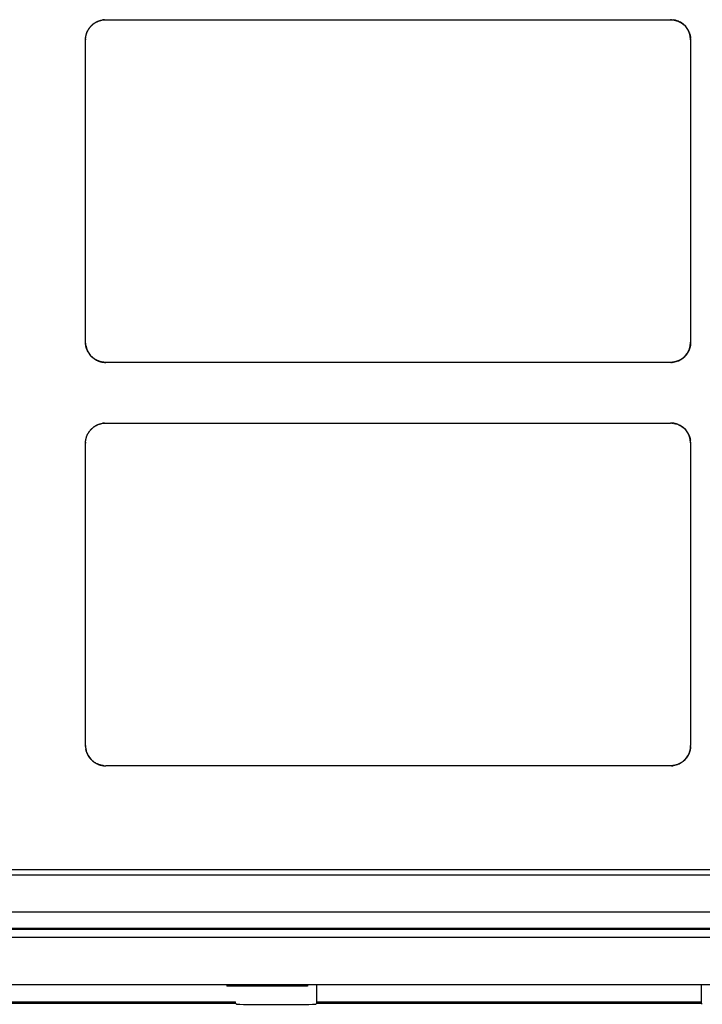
# Model space of a CAD drawing. Header units: millimetres. Extents: x 88 to 1193, y 471 to 1243.
# Tile 31 of 47: x 256 to 273, y 1105 to 1129. Entities that reach past the tile are written whole.
import ezdxf

# ---------------------------------------------------------------- set-up
doc = ezdxf.new("R2010")
doc.units = ezdxf.units.MM
doc.header["$LTSCALE"] = 20
doc.layers.add('07_ALL_FEATURES', color=7, linetype='CONTINUOUS')
doc.layers.add('7_ALL_FEATURES', color=7, linetype='CONTINUOUS')

msp = doc.modelspace()

# ---------------------------------------------------------------- linework, layer by layer
at = {"layer": '07_ALL_FEATURES', "color": 0, "linetype": 'Continuous'}
for p, q in [((257.407, 1128.919), (257.404, 1128.916)), ((257.407, 1128.919), (257.41, 1128.923)), ((257.439, 1128.949), (257.442, 1128.952)), ((257.501, 1128.994), (257.506, 1128.997)), ((257.727, 1129.065), (257.745, 1129.066)), ((257.734, 1129.066), (257.76, 1129.066)), ((257.743, 1129.066), (257.76, 1129.066)), ((257.76, 1129.066), (271.765, 1129.066)), ((271.791, 1129.066), (271.765, 1129.066)), ((271.997, 1129.009), (272.003, 1129.006)), ((272.024, 1128.994), (272.029, 1128.99)), ((272.049, 1128.977), (272.054, 1128.974)), ((272.086, 1128.949), (272.082, 1128.952)), ((272.119, 1128.919), (272.107, 1128.93)), ((272.118, 1128.919), (272.115, 1128.923)), ((272.118, 1128.919), (272.121, 1128.916)), ((257.329, 1128.82), (257.333, 1128.825)), ((257.377, 1128.887), (257.374, 1128.884)), ((272.147, 1128.887), (272.15, 1128.884)), ((272.165, 1128.865), (272.169, 1128.86)), ((272.218, 1128.777), (272.22, 1128.772)), ((272.23, 1128.749), (272.232, 1128.743)), ((257.26, 1128.582), (257.261, 1128.599)), ((257.261, 1128.592), (257.26, 1128.566)), ((257.26, 1128.566), (257.26, 1128.583)), ((257.26, 1121.071), (257.26, 1128.566)), ((257.261, 1128.597), (257.262, 1128.615)), ((272.258, 1128.647), (272.259, 1128.642)), ((272.26, 1128.638), (272.259, 1128.642)), ((272.265, 1128.582), (272.264, 1128.598)), ((272.264, 1128.592), (272.265, 1128.566)), ((272.265, 1128.566), (272.265, 1128.582)), ((272.265, 1128.566), (272.265, 1121.071)), ((257.261, 1121.045), (257.26, 1121.071)), ((257.26, 1121.065), (257.26, 1121.071)), ((257.26, 1121.048), (257.26, 1121.054)), ((257.261, 1121.045), (257.261, 1121.041)), ((257.261, 1121.036), (257.261, 1121.043)), ((257.261, 1121.032), (257.261, 1121.037)), ((257.261, 1121.032), (257.262, 1121.026)), ((257.262, 1121.028), (257.262, 1121.024)), ((257.263, 1121.02), (257.262, 1121.026)), ((257.263, 1121.015), (257.262, 1121.021)), ((257.263, 1121.015), (257.264, 1121.01)), ((257.263, 1121.011), (257.264, 1121.007)), ((257.265, 1121.003), (257.264, 1121.01)), ((257.265, 1120.999), (257.264, 1121.004)), ((257.266, 1120.993), (257.265, 1120.999)), ((257.267, 1120.988), (257.266, 1120.995)), ((257.267, 1120.984), (257.267, 1120.989)), ((257.295, 1120.888), (257.293, 1120.893)), ((257.307, 1120.86), (257.304, 1120.865)), ((272.264, 1121.045), (272.265, 1121.071)), ((257.326, 1120.822), (257.323, 1120.827)), ((257.349, 1120.787), (257.346, 1120.792)), ((257.367, 1120.762), (257.363, 1120.767)), ((257.374, 1120.753), (257.371, 1120.758)), ((257.377, 1120.75), (257.374, 1120.753)), ((257.395, 1120.73), (257.392, 1120.733)), ((257.401, 1120.724), (257.398, 1120.727)), ((257.413, 1120.711), (257.416, 1120.708)), ((257.419, 1120.705), (257.423, 1120.702)), ((257.439, 1120.688), (257.442, 1120.685)), ((257.447, 1120.681), (257.442, 1120.685)), ((257.456, 1120.674), (257.452, 1120.678)), ((257.481, 1120.656), (257.476, 1120.66)), ((257.517, 1120.634), (257.512, 1120.637)), ((257.555, 1120.615), (257.549, 1120.617)), ((272.086, 1120.688), (272.082, 1120.685)), ((272.118, 1120.717), (272.115, 1120.714)), ((272.118, 1120.717), (272.121, 1120.721)), ((272.147, 1120.75), (272.15, 1120.753)), ((257.583, 1120.603), (257.577, 1120.605)), ((257.734, 1120.571), (257.76, 1120.571)), ((271.771, 1120.571), (257.76, 1120.571)), ((271.791, 1120.571), (271.765, 1120.571)), ((257.407, 1118.92), (257.404, 1118.916)), ((257.407, 1118.92), (257.41, 1118.923)), ((257.501, 1118.994), (257.506, 1118.997)), ((257.734, 1119.066), (257.76, 1119.066)), ((257.76, 1119.066), (271.765, 1119.066)), ((271.773, 1119.066), (271.765, 1119.066)), ((271.791, 1119.066), (271.765, 1119.066)), ((271.799, 1119.065), (271.803, 1119.065)), ((271.807, 1119.065), (271.812, 1119.064)), ((271.816, 1119.064), (271.82, 1119.063)), ((271.824, 1119.063), (271.828, 1119.062)), ((271.837, 1119.061), (271.841, 1119.061)), ((271.854, 1119.058), (271.862, 1119.057)), ((271.89, 1119.051), (271.883, 1119.052)), ((271.888, 1119.051), (271.893, 1119.05)), ((271.89, 1119.051), (271.898, 1119.048)), ((271.904, 1119.047), (271.897, 1119.049)), ((271.911, 1119.045), (271.903, 1119.047)), ((271.908, 1119.045), (271.913, 1119.044)), ((257.329, 1118.82), (257.333, 1118.825)), ((257.261, 1118.592), (257.26, 1118.566)), ((257.26, 1111.07), (257.26, 1118.566)), ((272.264, 1118.592), (272.265, 1118.566)), ((272.265, 1118.566), (272.265, 1111.07)), ((257.261, 1111.045), (257.26, 1111.07)), ((257.26, 1111.07), (257.26, 1111.063)), ((257.261, 1111.036), (257.261, 1111.032)), ((257.262, 1111.028), (257.262, 1111.024)), ((257.263, 1111.019), (257.263, 1111.015)), ((257.264, 1111.007), (257.265, 1111.003)), ((257.265, 1110.999), (257.266, 1110.994)), ((257.266, 1110.99), (257.268, 1110.983)), ((257.269, 1110.976), (257.267, 1110.984)), ((257.269, 1110.973), (257.268, 1110.979)), ((257.269, 1110.976), (257.271, 1110.968)), ((257.283, 1110.92), (257.281, 1110.927)), ((257.284, 1110.916), (257.283, 1110.922)), ((257.288, 1110.905), (257.286, 1110.91)), ((257.293, 1110.893), (257.29, 1110.899)), ((257.297, 1110.882), (257.295, 1110.887)), ((257.302, 1110.871), (257.299, 1110.876)), ((257.307, 1110.86), (257.304, 1110.865)), ((257.312, 1110.849), (257.309, 1110.854)), ((257.318, 1110.838), (257.315, 1110.843)), ((272.242, 1110.921), (272.244, 1110.928)), ((272.246, 1110.935), (272.244, 1110.927)), ((272.247, 1110.937), (272.245, 1110.932)), ((272.246, 1110.935), (272.248, 1110.942)), ((272.248, 1110.941), (272.25, 1110.948)), ((272.251, 1110.955), (272.249, 1110.947)), ((272.251, 1110.955), (272.253, 1110.963)), ((272.252, 1110.958), (272.251, 1110.953)), ((272.253, 1110.962), (272.254, 1110.969)), ((272.256, 1110.976), (272.254, 1110.968)), ((272.256, 1110.979), (272.255, 1110.973)), ((272.256, 1110.976), (272.257, 1110.984)), ((272.257, 1110.983), (272.258, 1110.99)), ((272.259, 1110.997), (272.258, 1110.989)), ((272.26, 1110.999), (272.259, 1110.994)), ((272.261, 1111.007), (272.26, 1111.003)), ((272.262, 1111.015), (272.261, 1111.011)), ((272.264, 1111.036), (272.263, 1111.032)), ((272.263, 1111.028), (272.263, 1111.024)), ((272.264, 1111.045), (272.265, 1111.07)), ((272.264, 1111.048), (272.265, 1111.056)), ((272.264, 1111.048), (272.264, 1111.04)), ((272.265, 1111.063), (272.265, 1111.07)), ((257.323, 1110.827), (257.321, 1110.833)), ((257.329, 1110.817), (257.326, 1110.822)), ((257.336, 1110.806), (257.333, 1110.812)), ((257.342, 1110.796), (257.339, 1110.801)), ((257.349, 1110.786), (257.346, 1110.791)), ((257.356, 1110.777), (257.353, 1110.781)), ((257.363, 1110.767), (257.36, 1110.772)), ((257.371, 1110.757), (257.367, 1110.762)), ((257.377, 1110.749), (257.374, 1110.753)), ((257.407, 1110.717), (257.41, 1110.714)), ((257.447, 1110.681), (257.442, 1110.685)), ((257.456, 1110.674), (257.452, 1110.677)), ((257.466, 1110.666), (257.461, 1110.67)), ((257.476, 1110.659), (257.471, 1110.663)), ((257.486, 1110.653), (257.481, 1110.656)), ((257.496, 1110.646), (257.491, 1110.649)), ((257.506, 1110.64), (257.501, 1110.643)), ((257.517, 1110.634), (257.512, 1110.637)), ((257.527, 1110.628), (257.522, 1110.631)), ((257.538, 1110.623), (257.533, 1110.625)), ((257.588, 1110.601), (257.583, 1110.603)), ((271.929, 1110.598), (271.919, 1110.595)), ((271.931, 1110.599), (271.925, 1110.597)), ((271.937, 1110.601), (271.929, 1110.598)), ((271.945, 1110.604), (271.936, 1110.601)), ((257.622, 1110.59), (257.617, 1110.591)), ((257.637, 1110.586), (257.632, 1110.587)), ((257.647, 1110.583), (257.642, 1110.584)), ((257.663, 1110.58), (257.658, 1110.581)), ((257.673, 1110.578), (257.668, 1110.579)), ((257.688, 1110.576), (257.684, 1110.576)), ((257.709, 1110.573), (257.705, 1110.573)), ((257.717, 1110.572), (257.713, 1110.573)), ((257.726, 1110.572), (257.722, 1110.572)), ((257.734, 1110.571), (257.73, 1110.571)), ((257.734, 1110.571), (257.76, 1110.57)), ((257.751, 1110.57), (257.76, 1110.57)), ((271.765, 1110.57), (257.76, 1110.57)), ((271.791, 1110.571), (271.765, 1110.57)), ((271.774, 1110.57), (271.765, 1110.57)), ((271.791, 1110.571), (271.795, 1110.571)), ((271.799, 1110.572), (271.803, 1110.572)), ((271.807, 1110.572), (271.812, 1110.573)), ((271.816, 1110.573), (271.82, 1110.573)), ((271.824, 1110.574), (271.828, 1110.574)), ((271.833, 1110.575), (271.837, 1110.576)), ((271.846, 1110.577), (271.841, 1110.576)), ((271.888, 1110.586), (271.883, 1110.584)), ((271.898, 1110.588), (271.893, 1110.587)), ((271.912, 1110.593), (271.903, 1110.59)), ((271.913, 1110.593), (271.908, 1110.591)), ((271.92, 1110.595), (271.912, 1110.593)), ((297.762, 1107.993), (237.762, 1107.993)), ((236.262, 1106.518), (299.262, 1106.518)), ((234.129, 1106.318), (301.762, 1106.318)), ((300.762, 1105.137), (235.175, 1105.137)), ((260.762, 1105.121), (260.762, 1105.104)), ((262.762, 1105.104), (260.762, 1105.104)), ((262.762, 1105.121), (262.762, 1105.104)), ((262.998, 1104.688), (262.998, 1105.121)), ((272.527, 1105.121), (272.527, 1104.688)), ((248.098, 1104.718), (260.977, 1104.718)), ((248.1, 1104.688), (260.977, 1104.688)), ((260.977, 1104.688), (260.977, 1104.718)), ((261.004, 1104.661), (260.977, 1104.688)), ((262.998, 1104.688), (262.971, 1104.661)), ((262.998, 1104.718), (272.527, 1104.718)), ((262.998, 1104.688), (272.527, 1104.688)), ((272.527, 1104.688), (272.554, 1104.661))]:
    msp.add_line(p, q, dxfattribs=at)
for points in [[(257.262, 1128.612), (257.264, 1128.628), (257.266, 1128.643), (257.269, 1128.658), (257.272, 1128.674), (257.276, 1128.689), (257.28, 1128.704), (257.285, 1128.719), (257.29, 1128.734), (257.295, 1128.748), (257.302, 1128.763), (257.308, 1128.777), (257.315, 1128.792), (257.322, 1128.806), (257.33, 1128.819), (257.338, 1128.833), (257.347, 1128.846), (257.356, 1128.859), (257.365, 1128.872), (257.375, 1128.884), (257.385, 1128.896), (257.396, 1128.908), (257.407, 1128.919)], [(257.262, 1128.615), (257.264, 1128.631), (257.267, 1128.647), (257.269, 1128.663), (257.273, 1128.678), (257.276, 1128.694), (257.281, 1128.709), (257.286, 1128.724), (257.291, 1128.739), (257.296, 1128.753), (257.302, 1128.768), (257.309, 1128.782), (257.316, 1128.796), (257.323, 1128.809), (257.331, 1128.823), (257.339, 1128.836), (257.348, 1128.849), (257.357, 1128.861), (257.366, 1128.873), (257.376, 1128.885), (257.386, 1128.897), (257.396, 1128.908)], [(257.401, 1128.913), (257.398, 1128.91), (257.395, 1128.907), (257.392, 1128.904)], [(257.407, 1128.919), (257.418, 1128.93), (257.43, 1128.941), (257.442, 1128.951), (257.454, 1128.961), (257.467, 1128.97), (257.48, 1128.979), (257.493, 1128.988), (257.507, 1128.996), (257.521, 1129.004), (257.535, 1129.011), (257.549, 1129.018), (257.563, 1129.025), (257.578, 1129.031), (257.593, 1129.036), (257.607, 1129.041), (257.622, 1129.046), (257.637, 1129.05), (257.653, 1129.054), (257.668, 1129.057), (257.683, 1129.06), (257.699, 1129.062), (257.714, 1129.064)], [(257.413, 1128.926), (257.416, 1128.929), (257.419, 1128.932), (257.423, 1128.935)], [(257.418, 1128.93), (257.429, 1128.941), (257.441, 1128.951), (257.453, 1128.96), (257.465, 1128.969), (257.478, 1128.978), (257.491, 1128.987), (257.504, 1128.995), (257.517, 1129.003), (257.531, 1129.01), (257.545, 1129.017), (257.559, 1129.024), (257.573, 1129.03), (257.588, 1129.035), (257.602, 1129.041), (257.617, 1129.045), (257.632, 1129.05), (257.648, 1129.054), (257.663, 1129.057), (257.679, 1129.06), (257.695, 1129.062), (257.711, 1129.064), (257.729, 1129.065)], [(257.426, 1128.937), (257.429, 1128.94), (257.432, 1128.943)], [(257.442, 1128.952), (257.447, 1128.956), (257.452, 1128.959), (257.456, 1128.963)], [(257.461, 1128.967), (257.466, 1128.97), (257.471, 1128.974), (257.476, 1128.977), (257.481, 1128.981)], [(257.486, 1128.984), (257.491, 1128.987), (257.496, 1128.99)], [(257.512, 1129), (257.517, 1129.003), (257.522, 1129.006)], [(257.527, 1129.009), (257.533, 1129.011), (257.538, 1129.014), (257.544, 1129.017), (257.549, 1129.019)], [(257.555, 1129.022), (257.56, 1129.024), (257.566, 1129.027), (257.571, 1129.029), (257.577, 1129.031)], [(257.583, 1129.034), (257.588, 1129.036), (257.594, 1129.038), (257.6, 1129.04), (257.606, 1129.042)], [(257.612, 1129.044), (257.617, 1129.045), (257.622, 1129.047)], [(257.627, 1129.048), (257.632, 1129.05), (257.637, 1129.051)], [(257.642, 1129.052), (257.647, 1129.053), (257.653, 1129.055)], [(257.658, 1129.056), (257.663, 1129.057), (257.668, 1129.058)], [(257.673, 1129.059), (257.679, 1129.06), (257.684, 1129.06)], [(257.701, 1129.063), (257.696, 1129.062), (257.692, 1129.062), (257.688, 1129.061)], [(257.717, 1129.064), (257.713, 1129.064), (257.709, 1129.064), (257.705, 1129.063)], [(257.734, 1129.066), (257.73, 1129.065), (257.726, 1129.065), (257.722, 1129.065)], [(271.765, 1129.066), (271.78, 1129.066), (271.796, 1129.065), (271.811, 1129.064), (271.826, 1129.062), (271.842, 1129.06), (271.857, 1129.057), (271.872, 1129.054), (271.887, 1129.05), (271.902, 1129.046), (271.917, 1129.041), (271.932, 1129.036), (271.947, 1129.031), (271.962, 1129.025), (271.976, 1129.018), (271.99, 1129.011), (272.004, 1129.004), (272.018, 1128.996), (272.031, 1128.988), (272.045, 1128.979), (272.058, 1128.97), (272.07, 1128.961), (272.083, 1128.951), (272.095, 1128.941), (272.107, 1128.93)], [(271.791, 1129.066), (271.795, 1129.065), (271.799, 1129.065), (271.803, 1129.065), (271.807, 1129.064), (271.812, 1129.064), (271.816, 1129.064), (271.82, 1129.063), (271.824, 1129.063), (271.828, 1129.062), (271.833, 1129.062), (271.837, 1129.061), (271.841, 1129.06)], [(271.841, 1129.06), (271.846, 1129.06), (271.851, 1129.059), (271.857, 1129.058), (271.862, 1129.057), (271.867, 1129.056), (271.872, 1129.055), (271.877, 1129.053)], [(272.108, 1128.929), (272.097, 1128.939), (272.086, 1128.949), (272.074, 1128.958), (272.063, 1128.967), (272.051, 1128.976), (272.039, 1128.984), (272.026, 1128.992), (272.013, 1129), (272, 1129.007), (271.987, 1129.014), (271.974, 1129.02), (271.96, 1129.026), (271.946, 1129.032), (271.932, 1129.037), (271.918, 1129.042), (271.904, 1129.047), (271.889, 1129.051), (271.874, 1129.054), (271.859, 1129.057), (271.844, 1129.06)], [(271.883, 1129.052), (271.888, 1129.051), (271.893, 1129.05)], [(271.898, 1129.048), (271.903, 1129.047), (271.908, 1129.045)], [(271.913, 1129.044), (271.919, 1129.042), (271.925, 1129.04), (271.931, 1129.038), (271.936, 1129.036), (271.942, 1129.034), (271.948, 1129.031), (271.953, 1129.029), (271.959, 1129.027), (271.965, 1129.024)], [(271.97, 1129.022), (271.976, 1129.019), (271.981, 1129.017), (271.987, 1129.014), (271.992, 1129.011)], [(272.008, 1129.003), (272.013, 1129), (272.018, 1128.997)], [(272.034, 1128.987), (272.039, 1128.984), (272.044, 1128.981)], [(272.059, 1128.97), (272.064, 1128.967), (272.068, 1128.963), (272.073, 1128.959), (272.078, 1128.956)], [(272.099, 1128.937), (272.096, 1128.94), (272.092, 1128.943)], [(272.112, 1128.926), (272.109, 1128.929), (272.105, 1128.932)], [(272.118, 1128.919), (272.129, 1128.908), (272.14, 1128.896), (272.15, 1128.884), (272.16, 1128.872), (272.169, 1128.859), (272.178, 1128.846), (272.187, 1128.833), (272.195, 1128.819), (272.203, 1128.806), (272.21, 1128.792), (272.217, 1128.777), (272.223, 1128.763), (272.229, 1128.748), (272.235, 1128.734), (272.24, 1128.719), (272.245, 1128.704), (272.249, 1128.689), (272.253, 1128.674), (272.256, 1128.658), (272.259, 1128.643), (272.261, 1128.628), (272.263, 1128.612)], [(272.124, 1128.913), (272.127, 1128.91), (272.13, 1128.907), (272.133, 1128.904)], [(272.264, 1128.597), (272.263, 1128.613), (272.261, 1128.629), (272.259, 1128.644), (272.256, 1128.659), (272.253, 1128.674), (272.25, 1128.689), (272.246, 1128.703), (272.241, 1128.718), (272.236, 1128.732), (272.231, 1128.746), (272.226, 1128.76), (272.22, 1128.774), (272.213, 1128.787), (272.206, 1128.8), (272.199, 1128.813), (272.192, 1128.826), (272.184, 1128.839), (272.175, 1128.851), (272.167, 1128.863), (272.158, 1128.875), (272.148, 1128.886), (272.139, 1128.897), (272.129, 1128.908)], [(257.268, 1128.658), (257.269, 1128.663), (257.271, 1128.668)], [(257.272, 1128.674), (257.273, 1128.679), (257.274, 1128.684)], [(257.275, 1128.689), (257.277, 1128.694), (257.278, 1128.699)], [(257.279, 1128.704), (257.281, 1128.71), (257.283, 1128.715)], [(257.284, 1128.72), (257.286, 1128.726), (257.288, 1128.732), (257.29, 1128.738), (257.293, 1128.743)], [(257.295, 1128.749), (257.297, 1128.755), (257.299, 1128.76), (257.302, 1128.766), (257.304, 1128.772)], [(257.307, 1128.777), (257.309, 1128.783), (257.312, 1128.788), (257.315, 1128.793), (257.318, 1128.799)], [(257.321, 1128.804), (257.323, 1128.809), (257.326, 1128.815)], [(257.336, 1128.83), (257.339, 1128.835), (257.342, 1128.84)], [(257.346, 1128.845), (257.349, 1128.85), (257.353, 1128.855), (257.356, 1128.86), (257.36, 1128.865)], [(257.363, 1128.87), (257.367, 1128.875), (257.371, 1128.879), (257.374, 1128.884)], [(257.389, 1128.9), (257.386, 1128.897), (257.383, 1128.894)], [(272.136, 1128.9), (272.139, 1128.897), (272.142, 1128.894)], [(272.154, 1128.879), (272.158, 1128.875), (272.162, 1128.87)], [(272.172, 1128.855), (272.176, 1128.85), (272.179, 1128.845), (272.182, 1128.84), (272.186, 1128.835)], [(272.189, 1128.83), (272.192, 1128.825), (272.195, 1128.82), (272.198, 1128.815), (272.201, 1128.809)], [(272.204, 1128.804), (272.207, 1128.799), (272.21, 1128.793), (272.213, 1128.788), (272.215, 1128.783)], [(272.223, 1128.766), (272.225, 1128.76), (272.228, 1128.755)], [(272.234, 1128.738), (272.236, 1128.732), (272.238, 1128.726), (272.24, 1128.72), (272.242, 1128.715)], [(272.244, 1128.71), (272.245, 1128.704), (272.247, 1128.699)], [(272.248, 1128.694), (272.249, 1128.689), (272.251, 1128.684), (272.252, 1128.679), (272.253, 1128.674), (272.254, 1128.668)], [(272.255, 1128.663), (272.256, 1128.658), (272.257, 1128.653)], [(257.261, 1128.592), (257.261, 1128.596), (257.261, 1128.6), (257.261, 1128.605)], [(257.262, 1128.609), (257.262, 1128.613), (257.263, 1128.617), (257.263, 1128.621)], [(257.263, 1128.626), (257.264, 1128.63), (257.265, 1128.634), (257.265, 1128.638)], [(257.266, 1128.642), (257.267, 1128.647), (257.267, 1128.653)], [(272.262, 1128.621), (272.261, 1128.626), (272.261, 1128.63), (272.26, 1128.634)], [(272.263, 1128.609), (272.263, 1128.613), (272.262, 1128.617)], [(272.264, 1128.592), (272.264, 1128.596), (272.264, 1128.6), (272.263, 1128.605)], [(257.375, 1120.753), (257.365, 1120.765), (257.356, 1120.778), (257.347, 1120.791), (257.338, 1120.804), (257.33, 1120.817), (257.322, 1120.831), (257.315, 1120.845), (257.308, 1120.859), (257.302, 1120.874), (257.295, 1120.888), (257.29, 1120.903), (257.285, 1120.918), (257.28, 1120.933), (257.276, 1120.948), (257.272, 1120.963), (257.269, 1120.979), (257.266, 1120.994), (257.264, 1121.009), (257.262, 1121.025), (257.261, 1121.04), (257.26, 1121.055), (257.26, 1121.071)], [(257.267, 1120.988), (257.269, 1120.973), (257.273, 1120.959), (257.276, 1120.945), (257.28, 1120.931), (257.284, 1120.917), (257.289, 1120.903), (257.294, 1120.89), (257.299, 1120.876), (257.305, 1120.863), (257.311, 1120.85), (257.318, 1120.837), (257.325, 1120.825), (257.332, 1120.812), (257.34, 1120.8), (257.348, 1120.788), (257.356, 1120.777), (257.365, 1120.765), (257.373, 1120.754), (257.385, 1120.741)], [(257.271, 1120.968), (257.269, 1120.974), (257.268, 1120.979)], [(257.274, 1120.953), (257.273, 1120.958), (257.272, 1120.963)], [(257.281, 1120.927), (257.279, 1120.932), (257.278, 1120.937), (257.277, 1120.943), (257.275, 1120.948)], [(257.29, 1120.899), (257.288, 1120.905), (257.286, 1120.911), (257.284, 1120.916), (257.283, 1120.922)], [(257.302, 1120.871), (257.299, 1120.876), (257.297, 1120.882)], [(257.321, 1120.833), (257.318, 1120.838), (257.315, 1120.843), (257.312, 1120.849), (257.309, 1120.854)], [(272.265, 1121.071), (272.265, 1121.055), (272.264, 1121.04), (272.263, 1121.025), (272.261, 1121.009), (272.259, 1120.994), (272.256, 1120.979), (272.253, 1120.963), (272.249, 1120.948), (272.245, 1120.933), (272.24, 1120.918), (272.235, 1120.903), (272.229, 1120.888), (272.223, 1120.874), (272.217, 1120.859), (272.21, 1120.845), (272.203, 1120.831), (272.195, 1120.817), (272.187, 1120.804), (272.178, 1120.791), (272.169, 1120.778), (272.16, 1120.765), (272.15, 1120.753), (272.14, 1120.741), (272.129, 1120.729), (272.118, 1120.717), (272.107, 1120.706), (272.095, 1120.696), (272.083, 1120.686), (272.07, 1120.676), (272.058, 1120.666), (272.045, 1120.657), (272.031, 1120.649), (272.018, 1120.641), (272.004, 1120.633), (271.99, 1120.626), (271.976, 1120.619), (271.962, 1120.612), (271.947, 1120.606), (271.932, 1120.601), (271.917, 1120.595), (271.902, 1120.591), (271.887, 1120.587), (271.872, 1120.583), (271.857, 1120.58), (271.842, 1120.577), (271.826, 1120.575), (271.811, 1120.573), (271.796, 1120.572), (271.78, 1120.571), (271.765, 1120.571)], [(272.242, 1120.922), (272.24, 1120.916), (272.238, 1120.911), (272.236, 1120.905), (272.234, 1120.899), (272.232, 1120.893), (272.23, 1120.888), (272.228, 1120.882), (272.225, 1120.876), (272.223, 1120.871), (272.22, 1120.865), (272.218, 1120.86), (272.215, 1120.854), (272.213, 1120.849), (272.21, 1120.843), (272.207, 1120.838), (272.204, 1120.833)], [(272.259, 1120.995), (272.258, 1120.989), (272.257, 1120.984), (272.256, 1120.979), (272.255, 1120.974), (272.254, 1120.968), (272.253, 1120.963), (272.252, 1120.958), (272.251, 1120.953), (272.249, 1120.948), (272.248, 1120.943), (272.247, 1120.937), (272.245, 1120.932), (272.244, 1120.927), (272.242, 1120.922)], [(272.264, 1121.045), (272.264, 1121.041), (272.264, 1121.036), (272.263, 1121.032), (272.263, 1121.028), (272.263, 1121.024), (272.262, 1121.02), (272.262, 1121.015), (272.261, 1121.011), (272.261, 1121.007), (272.26, 1121.003), (272.26, 1120.999), (272.259, 1120.995)], [(257.342, 1120.797), (257.339, 1120.802), (257.336, 1120.807), (257.333, 1120.812), (257.329, 1120.817)], [(257.36, 1120.772), (257.356, 1120.777), (257.353, 1120.782)], [(257.386, 1120.74), (257.383, 1120.743), (257.38, 1120.746)], [(257.383, 1120.743), (257.392, 1120.733), (257.402, 1120.723), (257.412, 1120.712), (257.422, 1120.703), (257.433, 1120.693)], [(257.444, 1120.684), (257.43, 1120.696), (257.418, 1120.706), (257.407, 1120.717), (257.396, 1120.729), (257.385, 1120.741)], [(257.426, 1120.699), (257.429, 1120.696), (257.432, 1120.694), (257.436, 1120.691)], [(257.76, 1120.571), (257.745, 1120.571), (257.729, 1120.572), (257.714, 1120.573), (257.699, 1120.575), (257.683, 1120.577), (257.668, 1120.58), (257.653, 1120.583), (257.637, 1120.587), (257.622, 1120.591), (257.607, 1120.595), (257.593, 1120.601), (257.578, 1120.606), (257.563, 1120.612), (257.549, 1120.619), (257.535, 1120.626), (257.521, 1120.633), (257.507, 1120.641), (257.493, 1120.649), (257.48, 1120.657), (257.467, 1120.666), (257.454, 1120.676), (257.442, 1120.686)], [(257.444, 1120.684), (257.455, 1120.675), (257.466, 1120.667), (257.478, 1120.658), (257.49, 1120.65), (257.502, 1120.643), (257.514, 1120.636), (257.527, 1120.629), (257.539, 1120.622), (257.552, 1120.616), (257.566, 1120.61), (257.579, 1120.605), (257.592, 1120.6), (257.606, 1120.595), (257.62, 1120.591), (257.634, 1120.587), (257.648, 1120.583), (257.663, 1120.58), (257.677, 1120.577)], [(257.471, 1120.663), (257.466, 1120.667), (257.461, 1120.67)], [(257.506, 1120.64), (257.501, 1120.643), (257.496, 1120.646), (257.491, 1120.65), (257.486, 1120.653)], [(257.544, 1120.62), (257.538, 1120.623), (257.533, 1120.625), (257.527, 1120.628), (257.522, 1120.631)], [(257.571, 1120.608), (257.566, 1120.61), (257.56, 1120.612)], [(272.003, 1120.631), (271.997, 1120.628), (271.992, 1120.625), (271.987, 1120.623), (271.981, 1120.62), (271.976, 1120.617), (271.97, 1120.615), (271.965, 1120.612), (271.959, 1120.61), (271.953, 1120.608), (271.948, 1120.605), (271.942, 1120.603), (271.936, 1120.601), (271.931, 1120.599), (271.925, 1120.597), (271.919, 1120.595), (271.913, 1120.593)], [(272.082, 1120.685), (272.078, 1120.681), (272.073, 1120.678), (272.068, 1120.674), (272.064, 1120.67), (272.059, 1120.667), (272.054, 1120.663), (272.049, 1120.66), (272.044, 1120.656), (272.039, 1120.653), (272.034, 1120.65), (272.029, 1120.646), (272.024, 1120.643), (272.018, 1120.64), (272.013, 1120.637), (272.008, 1120.634), (272.003, 1120.631)], [(272.099, 1120.699), (272.096, 1120.696), (272.092, 1120.694), (272.089, 1120.691)], [(272.112, 1120.711), (272.109, 1120.708), (272.105, 1120.705), (272.102, 1120.702)], [(272.124, 1120.724), (272.127, 1120.727), (272.13, 1120.73), (272.133, 1120.733)], [(272.136, 1120.736), (272.139, 1120.74), (272.142, 1120.743), (272.145, 1120.746)], [(272.204, 1120.833), (272.201, 1120.827), (272.198, 1120.822), (272.195, 1120.817), (272.192, 1120.812), (272.189, 1120.807), (272.186, 1120.802), (272.182, 1120.797), (272.179, 1120.792), (272.176, 1120.787), (272.172, 1120.782), (272.169, 1120.777), (272.165, 1120.772), (272.162, 1120.767), (272.158, 1120.762), (272.154, 1120.758), (272.15, 1120.753)], [(257.612, 1120.593), (257.606, 1120.595), (257.6, 1120.597), (257.594, 1120.599), (257.588, 1120.601)], [(257.637, 1120.586), (257.632, 1120.587), (257.627, 1120.589), (257.622, 1120.59), (257.617, 1120.592)], [(257.653, 1120.582), (257.647, 1120.583), (257.642, 1120.585)], [(257.668, 1120.579), (257.663, 1120.58), (257.658, 1120.581)], [(257.684, 1120.576), (257.679, 1120.577), (257.673, 1120.578)], [(257.734, 1120.571), (257.73, 1120.571), (257.726, 1120.572), (257.722, 1120.572), (257.717, 1120.572), (257.713, 1120.573), (257.709, 1120.573), (257.705, 1120.574), (257.701, 1120.574), (257.696, 1120.575), (257.692, 1120.575), (257.688, 1120.576), (257.684, 1120.576)], [(271.791, 1120.571), (271.795, 1120.571), (271.799, 1120.572), (271.803, 1120.572), (271.807, 1120.572), (271.812, 1120.573), (271.816, 1120.573), (271.82, 1120.574), (271.824, 1120.574), (271.828, 1120.575), (271.833, 1120.575), (271.837, 1120.576), (271.841, 1120.576)], [(271.913, 1120.593), (271.908, 1120.592), (271.903, 1120.59), (271.898, 1120.589), (271.893, 1120.587), (271.888, 1120.586), (271.883, 1120.585), (271.877, 1120.583), (271.872, 1120.582), (271.867, 1120.581), (271.862, 1120.58), (271.857, 1120.579), (271.851, 1120.578), (271.846, 1120.577), (271.841, 1120.576)], [(257.26, 1118.566), (257.26, 1118.583), (257.261, 1118.599), (257.262, 1118.615), (257.264, 1118.631), (257.267, 1118.647), (257.269, 1118.663), (257.273, 1118.678), (257.276, 1118.694), (257.281, 1118.709), (257.286, 1118.724), (257.291, 1118.739), (257.296, 1118.753), (257.302, 1118.768), (257.309, 1118.782), (257.316, 1118.796), (257.323, 1118.809), (257.331, 1118.823), (257.339, 1118.836), (257.348, 1118.849), (257.357, 1118.861), (257.366, 1118.874), (257.376, 1118.885), (257.386, 1118.897), (257.396, 1118.909), (257.407, 1118.92), (257.418, 1118.93), (257.429, 1118.941), (257.441, 1118.951), (257.453, 1118.96), (257.465, 1118.97), (257.478, 1118.979), (257.491, 1118.987), (257.504, 1118.995), (257.517, 1119.003), (257.531, 1119.01), (257.545, 1119.017), (257.559, 1119.024), (257.573, 1119.03), (257.588, 1119.036), (257.602, 1119.041), (257.617, 1119.046), (257.632, 1119.05), (257.648, 1119.054), (257.663, 1119.057), (257.679, 1119.06), (257.695, 1119.062), (257.711, 1119.064), (257.727, 1119.065), (257.743, 1119.066), (257.76, 1119.066)], [(257.389, 1118.901), (257.386, 1118.897), (257.383, 1118.894)], [(257.401, 1118.913), (257.398, 1118.91), (257.395, 1118.907), (257.392, 1118.904)], [(257.413, 1118.926), (257.416, 1118.929), (257.419, 1118.932), (257.423, 1118.935)], [(257.426, 1118.938), (257.429, 1118.941), (257.432, 1118.943)], [(257.436, 1118.946), (257.439, 1118.949), (257.442, 1118.952)], [(257.442, 1118.952), (257.447, 1118.956), (257.452, 1118.959), (257.456, 1118.963)], [(257.461, 1118.967), (257.466, 1118.97), (257.471, 1118.974), (257.476, 1118.977), (257.481, 1118.981)], [(257.486, 1118.984), (257.491, 1118.987), (257.496, 1118.991)], [(257.512, 1119), (257.517, 1119.003), (257.522, 1119.006)], [(257.527, 1119.009), (257.533, 1119.012), (257.538, 1119.014), (257.544, 1119.017), (257.549, 1119.02)], [(257.555, 1119.022), (257.56, 1119.025), (257.566, 1119.027), (257.571, 1119.029), (257.577, 1119.032)], [(257.583, 1119.034), (257.588, 1119.036), (257.594, 1119.038), (257.6, 1119.04), (257.606, 1119.042)], [(257.612, 1119.044), (257.617, 1119.045), (257.622, 1119.047)], [(257.627, 1119.048), (257.632, 1119.05), (257.637, 1119.051)], [(257.642, 1119.052), (257.647, 1119.054), (257.653, 1119.055)], [(257.658, 1119.056), (257.663, 1119.057), (257.668, 1119.058)], [(257.673, 1119.059), (257.679, 1119.06), (257.684, 1119.061)], [(257.701, 1119.063), (257.696, 1119.062), (257.692, 1119.062), (257.688, 1119.061)], [(257.717, 1119.065), (257.713, 1119.064), (257.709, 1119.064), (257.705, 1119.063)], [(257.734, 1119.066), (257.73, 1119.066), (257.726, 1119.065), (257.722, 1119.065)], [(271.795, 1119.066), (271.788, 1119.066), (271.78, 1119.066)], [(271.854, 1119.058), (271.847, 1119.06), (271.84, 1119.061), (271.832, 1119.062), (271.825, 1119.063), (271.818, 1119.064), (271.81, 1119.064), (271.803, 1119.065), (271.795, 1119.066)], [(271.846, 1119.06), (271.851, 1119.059), (271.857, 1119.058)], [(271.883, 1119.052), (271.876, 1119.054), (271.869, 1119.056), (271.861, 1119.057)], [(271.867, 1119.056), (271.872, 1119.055), (271.877, 1119.054)], [(271.959, 1119.027), (271.955, 1119.029), (271.952, 1119.03), (271.948, 1119.032), (271.944, 1119.033), (271.94, 1119.035), (271.936, 1119.036), (271.933, 1119.037), (271.929, 1119.039), (271.925, 1119.04), (271.921, 1119.041), (271.917, 1119.043), (271.913, 1119.044)], [(271.959, 1119.027), (271.963, 1119.025), (271.966, 1119.024), (271.97, 1119.022), (271.974, 1119.02), (271.977, 1119.019), (271.981, 1119.017), (271.985, 1119.015), (271.988, 1119.013), (271.992, 1119.012), (271.996, 1119.01), (271.999, 1119.008), (272.003, 1119.006)], [(272.003, 1119.006), (272.008, 1119.003), (272.013, 1119), (272.018, 1118.997), (272.024, 1118.994), (272.029, 1118.991), (272.034, 1118.987), (272.039, 1118.984), (272.044, 1118.981), (272.049, 1118.977), (272.054, 1118.974), (272.059, 1118.97), (272.064, 1118.967), (272.068, 1118.963), (272.073, 1118.959), (272.078, 1118.956), (272.082, 1118.952)], [(272.118, 1118.92), (272.115, 1118.923), (272.112, 1118.926), (272.109, 1118.929), (272.105, 1118.932), (272.102, 1118.935), (272.099, 1118.938), (272.096, 1118.941), (272.092, 1118.943), (272.089, 1118.946), (272.086, 1118.949), (272.082, 1118.952)], [(272.118, 1118.92), (272.121, 1118.916), (272.124, 1118.913), (272.127, 1118.91), (272.13, 1118.907), (272.133, 1118.904), (272.136, 1118.901), (272.139, 1118.897), (272.142, 1118.894), (272.145, 1118.891), (272.147, 1118.887), (272.15, 1118.884)], [(257.266, 1118.642), (257.267, 1118.648), (257.267, 1118.653)], [(257.268, 1118.658), (257.269, 1118.663), (257.271, 1118.669)], [(257.272, 1118.674), (257.273, 1118.679), (257.274, 1118.684)], [(257.275, 1118.689), (257.277, 1118.694), (257.278, 1118.699)], [(257.279, 1118.705), (257.281, 1118.71), (257.283, 1118.715)], [(257.284, 1118.721), (257.286, 1118.726), (257.288, 1118.732), (257.29, 1118.738), (257.293, 1118.744)], [(257.295, 1118.749), (257.297, 1118.755), (257.299, 1118.761), (257.302, 1118.766), (257.304, 1118.772)], [(257.307, 1118.777), (257.309, 1118.783), (257.312, 1118.788), (257.315, 1118.794), (257.318, 1118.799)], [(257.321, 1118.804), (257.323, 1118.81), (257.326, 1118.815)], [(257.336, 1118.83), (257.339, 1118.835), (257.342, 1118.84)], [(257.346, 1118.845), (257.349, 1118.85), (257.353, 1118.855), (257.356, 1118.86), (257.36, 1118.865)], [(257.363, 1118.87), (257.367, 1118.875), (257.371, 1118.879), (257.374, 1118.884)], [(257.38, 1118.891), (257.377, 1118.887), (257.374, 1118.884)], [(272.15, 1118.884), (272.154, 1118.879), (272.158, 1118.875), (272.162, 1118.87), (272.165, 1118.865), (272.169, 1118.86), (272.172, 1118.855), (272.176, 1118.85), (272.179, 1118.845), (272.182, 1118.84), (272.186, 1118.835), (272.189, 1118.83), (272.192, 1118.825), (272.195, 1118.82), (272.198, 1118.815), (272.201, 1118.81), (272.204, 1118.804)], [(272.204, 1118.804), (272.207, 1118.799), (272.21, 1118.794), (272.213, 1118.788), (272.215, 1118.783), (272.218, 1118.777), (272.22, 1118.772), (272.223, 1118.766), (272.225, 1118.761), (272.228, 1118.755), (272.23, 1118.749), (272.232, 1118.744), (272.234, 1118.738), (272.236, 1118.732), (272.238, 1118.726), (272.24, 1118.721), (272.242, 1118.715)], [(272.242, 1118.715), (272.244, 1118.71), (272.245, 1118.705), (272.247, 1118.699), (272.248, 1118.694), (272.249, 1118.689), (272.251, 1118.684), (272.252, 1118.679), (272.253, 1118.674), (272.254, 1118.669), (272.255, 1118.663), (272.256, 1118.658), (272.257, 1118.653), (272.258, 1118.648), (272.259, 1118.642)], [(257.261, 1118.592), (257.261, 1118.596), (257.261, 1118.6), (257.261, 1118.605)], [(257.262, 1118.609), (257.262, 1118.613), (257.263, 1118.617), (257.263, 1118.622)], [(257.263, 1118.626), (257.264, 1118.63), (257.265, 1118.634), (257.265, 1118.638)], [(272.264, 1118.592), (272.264, 1118.596), (272.264, 1118.6), (272.263, 1118.605), (272.263, 1118.609), (272.263, 1118.613), (272.262, 1118.617), (272.262, 1118.622), (272.261, 1118.626), (272.261, 1118.63), (272.26, 1118.634), (272.26, 1118.638), (272.259, 1118.642)], [(257.26, 1111.055), (257.26, 1111.048), (257.261, 1111.04)], [(257.261, 1111.041), (257.261, 1111.033), (257.262, 1111.026), (257.263, 1111.019), (257.263, 1111.011)], [(257.263, 1111.011), (257.264, 1111.004), (257.265, 1110.997), (257.267, 1110.989)], [(257.27, 1110.969), (257.272, 1110.962), (257.274, 1110.955), (257.275, 1110.948), (257.277, 1110.941), (257.279, 1110.934), (257.281, 1110.927)], [(257.274, 1110.953), (257.273, 1110.958), (257.272, 1110.963)], [(257.279, 1110.932), (257.278, 1110.937), (257.277, 1110.942)], [(257.283, 1110.92), (257.287, 1110.909), (257.291, 1110.897), (257.296, 1110.886), (257.3, 1110.874), (257.305, 1110.863), (257.31, 1110.852), (257.316, 1110.841), (257.321, 1110.831), (257.327, 1110.82), (257.334, 1110.81), (257.34, 1110.8), (257.347, 1110.79), (257.354, 1110.78), (257.361, 1110.77), (257.368, 1110.761), (257.376, 1110.751), (257.383, 1110.742), (257.391, 1110.733), (257.4, 1110.724), (257.408, 1110.716), (257.417, 1110.708), (257.426, 1110.699), (257.435, 1110.691), (257.444, 1110.684), (257.453, 1110.676), (257.463, 1110.669), (257.472, 1110.662), (257.482, 1110.655), (257.492, 1110.648), (257.503, 1110.642), (257.513, 1110.636), (257.524, 1110.63), (257.534, 1110.624), (257.545, 1110.619)], [(272.242, 1110.922), (272.24, 1110.916), (272.238, 1110.91), (272.236, 1110.905), (272.234, 1110.899), (272.232, 1110.893), (272.23, 1110.887), (272.228, 1110.882), (272.225, 1110.876), (272.223, 1110.871), (272.22, 1110.865), (272.218, 1110.86), (272.215, 1110.854), (272.213, 1110.849), (272.21, 1110.843), (272.207, 1110.838), (272.204, 1110.833)], [(272.259, 1110.997), (272.261, 1111.005), (272.261, 1111.012), (272.262, 1111.019)], [(272.262, 1111.019), (272.263, 1111.026), (272.263, 1111.034), (272.264, 1111.041)], [(257.386, 1110.74), (257.383, 1110.743), (257.38, 1110.746)], [(257.395, 1110.73), (257.392, 1110.733), (257.389, 1110.736)], [(257.404, 1110.72), (257.401, 1110.723), (257.398, 1110.727)], [(257.413, 1110.711), (257.416, 1110.708), (257.419, 1110.705)], [(257.423, 1110.702), (257.426, 1110.699), (257.429, 1110.696)], [(257.432, 1110.693), (257.436, 1110.691), (257.439, 1110.688)], [(257.555, 1110.615), (257.549, 1110.617), (257.544, 1110.62)], [(257.545, 1110.619), (257.553, 1110.615), (257.561, 1110.612), (257.569, 1110.608), (257.577, 1110.605), (257.585, 1110.602), (257.594, 1110.599)], [(257.571, 1110.607), (257.566, 1110.61), (257.56, 1110.612)], [(257.593, 1110.599), (257.602, 1110.596), (257.61, 1110.593), (257.618, 1110.591), (257.627, 1110.588), (257.635, 1110.586), (257.644, 1110.584), (257.653, 1110.582), (257.661, 1110.58), (257.67, 1110.579), (257.679, 1110.577), (257.688, 1110.576), (257.696, 1110.574), (257.705, 1110.573), (257.714, 1110.572), (257.723, 1110.572), (257.732, 1110.571), (257.742, 1110.571)], [(271.953, 1110.607), (271.948, 1110.605), (271.942, 1110.603)], [(271.977, 1110.618), (271.969, 1110.614), (271.961, 1110.611), (271.953, 1110.607), (271.945, 1110.604)], [(272.003, 1110.631), (271.997, 1110.628), (271.992, 1110.625), (271.987, 1110.623), (271.981, 1110.62), (271.976, 1110.617), (271.97, 1110.615), (271.965, 1110.612), (271.959, 1110.61)], [(272.082, 1110.685), (272.078, 1110.681), (272.073, 1110.677), (272.068, 1110.674), (272.064, 1110.67), (272.059, 1110.666), (272.054, 1110.663), (272.049, 1110.659), (272.044, 1110.656), (272.039, 1110.653), (272.034, 1110.649), (272.029, 1110.646), (272.024, 1110.643), (272.018, 1110.64), (272.013, 1110.637), (272.008, 1110.634), (272.003, 1110.631)], [(272.118, 1110.717), (272.115, 1110.714), (272.112, 1110.711), (272.109, 1110.708), (272.105, 1110.705), (272.102, 1110.702), (272.099, 1110.699), (272.096, 1110.696), (272.092, 1110.693), (272.089, 1110.691), (272.086, 1110.688), (272.082, 1110.685)], [(272.118, 1110.717), (272.121, 1110.72), (272.124, 1110.723), (272.127, 1110.727), (272.13, 1110.73), (272.133, 1110.733), (272.136, 1110.736), (272.139, 1110.74), (272.142, 1110.743), (272.145, 1110.746), (272.147, 1110.749), (272.15, 1110.753)], [(272.204, 1110.833), (272.201, 1110.827), (272.198, 1110.822), (272.195, 1110.817), (272.192, 1110.812), (272.189, 1110.806), (272.186, 1110.801), (272.182, 1110.796), (272.179, 1110.791), (272.176, 1110.786), (272.172, 1110.781), (272.169, 1110.777), (272.165, 1110.772), (272.162, 1110.767), (272.158, 1110.762), (272.154, 1110.757), (272.15, 1110.753)], [(257.612, 1110.593), (257.606, 1110.595), (257.6, 1110.597)], [(257.701, 1110.574), (257.696, 1110.574), (257.692, 1110.575)], [(271.878, 1110.584), (271.869, 1110.582), (271.861, 1110.58), (271.852, 1110.578), (271.843, 1110.577), (271.835, 1110.575), (271.826, 1110.574), (271.817, 1110.573), (271.809, 1110.572), (271.8, 1110.572), (271.791, 1110.571), (271.782, 1110.571)], [(271.862, 1110.58), (271.857, 1110.579), (271.851, 1110.578)], [(271.886, 1110.586), (271.877, 1110.583), (271.872, 1110.582), (271.867, 1110.581)], [(271.903, 1110.59), (271.895, 1110.588), (271.886, 1110.586)]]:
    msp.add_lwpolyline(points, dxfattribs=at)
for centre, start, end in [((271.765, 1128.566), 1.1459, 80.8849), ((257.76, 1121.071), 189.514, 270.1893), ((271.765, 1121.071), 270.7558, 359.9981), ((271.765, 1118.566), 1.1459, 81.2495), ((257.76, 1111.071), 188.7875, 244.5746), ((271.765, 1111.071), 295.1149, 351.0969), ((257.76, 1111.071), 257.3789, 270)]:
    msp.add_arc(centre, 0.5, start, end, dxfattribs=at)
msp.add_ellipse((261.987, 1104.661), major_axis=(0.984, 0), ratio=0.008727, start_param=-3.132866, end_param=-0.008727, dxfattribs=at)
at = {"layer": '7_ALL_FEATURES', "color": 0, "linetype": 'Continuous'}
for p, q in [((237.812, 1107.868), (297.712, 1107.868)), ((236.262, 1106.946), (299.262, 1106.946)), ((236.262, 1106.546), (299.262, 1106.546))]:
    msp.add_line(p, q, dxfattribs=at)

doc.saveas('drawing.dxf')
